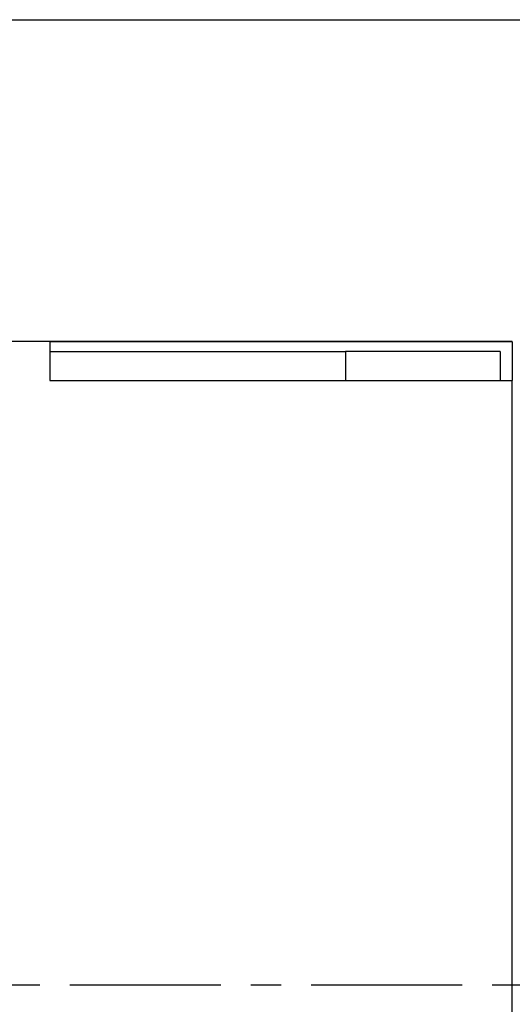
# Model space of a CAD drawing. Header units: millimetres. Extents: x -35 to 371, y -58 to 75.
# Tile 59 of 123: x 123 to 135, y 0 to 24. Entities that reach past the tile are written whole.
import ezdxf

# ---------------------------------------------------------------- set-up
doc = ezdxf.new("R2010")
doc.units = ezdxf.units.MM
doc.linetypes.add('CENTER', pattern=[2, 1.25, -0.25, 0.25, -0.25])
for name, color, linetype in [('CL', 1, 'CENTER'), ('DIM', 4, 'Continuous'), ('OUT', 3, 'Continuous')]:
    doc.layers.add(name, color=color, linetype=linetype)
doc.styles.add('DIM-7', font='SIMPLEX.shx', dxfattribs={"width": 0.7, "bigfont": 'chineset.shx'})
doc.dimstyles.new('CNS', dxfattribs={"dimtxt": 3.5, "dimasz": 2.5, "dimexe": 1, "dimexo": 1.5, "dimgap": 0.09, "dimtad": 0, "dimdsep": 46, "dimtxsty": 'DIM-7', "dimcen": 0.09, "dimclrd": 1, "dimclre": 1, "dimclrt": 4, "dimadec": 0, "dimazin": 0, "dimtfac": 1, "dimtix": 1, "dimtmove": 2, "dimatfit": 3, "dimfxl": 1, "dimtvp": 0.971429, "dimtolj": 1, "dimarcsym": 0})

# ---------------------------------------------------------------- blocks, each defined once
blk = doc.blocks.new('*D8')
at = {"layer": 'DEFPOINTS', "color": 0}
for p in [(120.5, 24.002), (159.254, 24.002), (120.5, -23.998)]:
    blk.add_point(p, dxfattribs=at)
at = {"layer": 'DIM', "color": 0, "lineweight": -2}
for p, q in [((122, 24.002), (160.254, 24.002)), ((159.254, -21.498), (159.254, 21.502)), ((122, -23.998), (160.254, -23.998))]:
    blk.add_line(p, q, dxfattribs=at)
at = {"layer": 'DIM', "color": 0}
for points in [[(158.838, 21.502), (159.671, 21.502), (159.254, 24.002)], [(158.838, -21.498), (159.671, -21.498), (159.254, -23.998)]]:
    blk.add_solid(points, dxfattribs=at)
at = {"layer": 'DIM', "color": 0, "insert": (154.494, 0.002), "char_height": 3.5, "attachment_point": 5, "rotation": 90, "style": 'DIM-7'}
blk.add_mtext('\\A1;%%C48{\\H2.100000;\\S-0.009^ -0.025;}', dxfattribs=at)
blk = doc.blocks.new('*D9')
at = {"layer": 'DEFPOINTS', "color": 0}
for p in [(135, 15.996), (147.365, 15.996), (135, -15.996)]:
    blk.add_point(p, dxfattribs=at)
at = {"layer": 'DIM', "color": 0, "lineweight": -2}
for p, q in [((136.5, 15.996), (148.365, 15.996)), ((147.365, -13.496), (147.365, 13.496)), ((136.5, -15.996), (148.365, -15.996))]:
    blk.add_line(p, q, dxfattribs=at)
at = {"layer": 'DIM', "color": 0}
for points in [[(146.948, 13.496), (147.781, 13.496), (147.365, 15.996)], [(146.948, -13.496), (147.781, -13.496), (147.365, -15.996)]]:
    blk.add_solid(points, dxfattribs=at)
at = {"layer": 'DIM', "color": 0, "insert": (143.965, 0), "char_height": 3.5, "attachment_point": 5, "rotation": 90, "style": 'DIM-7'}
blk.add_mtext('\\A1;%%C32', dxfattribs=at)

msp = doc.modelspace()

# ---------------------------------------------------------------- linework, layer by layer
at = {"layer": 'CL', "color": 7, "ltscale": 3}
msp.add_line((88, 0), (141.249, 0), dxfattribs=at)
at = {"layer": 'OUT', "color": 7, "linetype": 'Continuous'}
for p, q in [((135, 15.996), (121.5, 15.996)), ((135, 15.991), (123.5, 15.991)), ((123.5, 15.991), (123.5, 15.031)), ((135, 15.991), (135, 15.996)), ((135, 15.991), (135, 15.031)), ((123.5, 15.748), (130.85, 15.748)), ((130.85, 15.748), (130.85, 15.031)), ((134.7, 15.748), (130.85, 15.748)), ((134.7, 15.748), (134.7, 15.031)), ((123.5, 15.031), (135, 15.031)), ((135, -15.996), (135, 15.031))]:
    msp.add_line(p, q, dxfattribs=at)

# ---------------------------------------------------------------- dimensions: what is measured, and where the dimension line sits
at = {"layer": 'DIM', "color": 7}
for base, p1, p2, override, picture, middle in [((159.254, 24.002), (120.5, -23.998), (120.5, 24.002), {"dimclrd": 0, "dimclre": 0, "dimclrt": 0, "dimtol": 1, "dimtp": -0.009, "dimtm": 0.025, "dimtfac": 0.6, "dimtdec": 3, "dimtmove": 0}, '*D8', (154.494, 0.002)), ((147.365, 15.996), (135, -15.996), (135, 15.996), {"dimdec": 1, "dimclrd": 0, "dimclre": 0, "dimclrt": 0}, '*D9', (143.965, 0))]:
    dim = msp.add_linear_dim(base=base, p1=p1, p2=p2, angle=90, text='%%C<>', dimstyle='CNS', override=override, dxfattribs=at)
    dim.commit()
    dim.dimension.update_dxf_attribs({"geometry": picture, "text_midpoint": middle})

doc.saveas('drawing.dxf')
